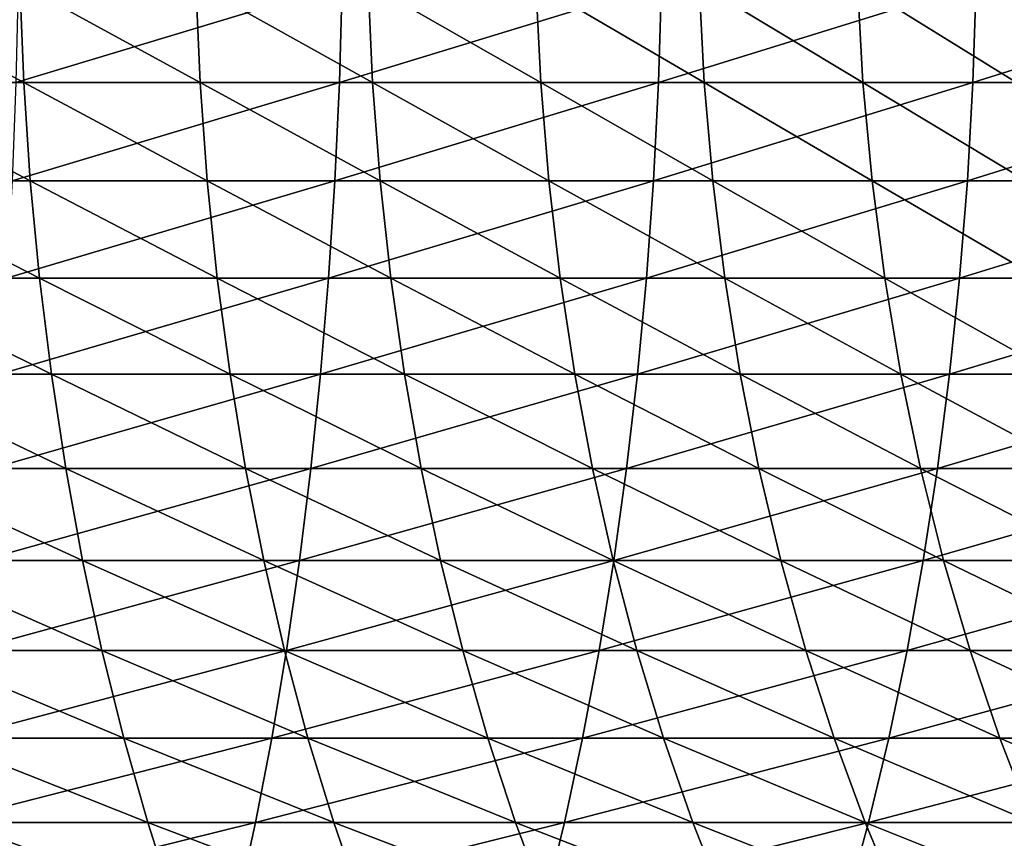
# Model space of a CAD drawing. Header units: metres. Extents: x -410 to 15, y -15 to 15.
# Tile 49 of 256: x -26.29 to -20.38, y -5.73 to -0.81. Entities that reach past the tile are written whole.
import ezdxf

# ---------------------------------------------------------------- set-up
doc = ezdxf.new("R2010")
doc.units = ezdxf.units.M
doc.layers.add('solid_508382', color=7, linetype='CONTINUOUS')

msp = doc.modelspace()

# ---------------------------------------------------------------- linework, layer by layer
at = {"layer": 'solid_508382'}
for points in [[(-27.374889, -0.595985, 129.157394), (-26.294861, -0.595985, 128.62468), (-26.270937, -1.189952, 128.670807)], [(-27.35285, -1.189952, 129.204453), (-27.374889, -0.595985, 129.157394), (-26.270937, -1.189952, 128.670807)], [(-26.317451, -1.189952, 150.479294), (-24.37587, -1.189952, 149.886353), (-24.35969, -0.595985, 149.935745)], [(-26.303282, -0.595985, 150.529282), (-26.317451, -1.189952, 150.479294), (-24.35969, -0.595985, 149.935745)], [(-26.294861, -0.595985, 128.62468), (-25.237265, -0.595985, 128.048721), (-25.211493, -1.189952, 128.093842)], [(-26.270937, -1.189952, 128.670807), (-26.294861, -0.595985, 128.62468), (-25.211493, -1.189952, 128.093842)], [(-25.237265, -0.595985, 128.048721), (-24.203827, -0.595985, 127.43045), (-24.176252, -1.189952, 127.474495)], [(-25.211493, -1.189952, 128.093842), (-25.237265, -0.595985, 128.048721), (-24.176252, -1.189952, 127.474495)], [(-24.37587, -1.189952, 149.886353), (-22.45986, -1.189952, 149.215378), (-22.441696, -0.595985, 149.264069)], [(-24.35969, -0.595985, 149.935745), (-24.37587, -1.189952, 149.886353), (-22.441696, -0.595985, 149.264069)], [(-24.203827, -0.595985, 127.43045), (-23.196245, -0.595985, 126.770889), (-23.16691, -1.189952, 126.813782)], [(-24.176252, -1.189952, 127.474495), (-24.203827, -0.595985, 127.43045), (-23.16691, -1.189952, 126.813782)], [(-23.196245, -0.595985, 126.770889), (-22.216164, -0.595985, 126.071106), (-22.18512, -1.189952, 126.112778)], [(-23.16691, -1.189952, 126.813782), (-23.196245, -0.595985, 126.770889), (-22.18512, -1.189952, 126.112778)], [(-22.45986, -1.189952, 149.215378), (-20.572557, -1.189952, 148.467438), (-20.552441, -0.595985, 148.515366)], [(-22.441696, -0.595985, 149.264069), (-22.45986, -1.189952, 149.215378), (-20.552441, -0.595985, 148.515366)], [(-22.216164, -0.595985, 126.071106), (-21.26519, -0.595985, 125.33226), (-21.232485, -1.189952, 125.372643)], [(-22.18512, -1.189952, 126.112778), (-22.216164, -0.595985, 126.071106), (-21.232485, -1.189952, 125.372643)], [(-21.26519, -0.595985, 125.33226), (-20.344879, -0.595985, 124.555557), (-20.310566, -1.189952, 124.594582)], [(-21.232485, -1.189952, 125.372643), (-21.26519, -0.595985, 125.33226), (-20.310566, -1.189952, 124.594582)], [(-20.572557, -1.189952, 148.467438), (-18.717052, -1.189952, 147.643784), (-18.695013, -0.595985, 147.690857)], [(-20.552441, -0.595985, 148.515366), (-20.572557, -1.189952, 148.467438), (-18.695013, -0.595985, 147.690857)], [(-27.35285, -1.189952, 129.204453), (-26.270937, -1.189952, 128.670807), (-26.23115, -1.779894, 128.747528)], [(-27.3162, -1.779894, 129.282715), (-27.35285, -1.189952, 129.204453), (-26.23115, -1.779894, 128.747528)], [(-26.341013, -1.779894, 150.396149), (-24.402775, -1.779894, 149.804245), (-24.37587, -1.189952, 149.886353)], [(-26.317451, -1.189952, 150.479294), (-26.341013, -1.779894, 150.396149), (-24.37587, -1.189952, 149.886353)], [(-26.270937, -1.189952, 128.670807), (-25.211493, -1.189952, 128.093842), (-25.168636, -1.779894, 128.168884)], [(-26.23115, -1.779894, 128.747528), (-26.270937, -1.189952, 128.670807), (-25.168636, -1.779894, 128.168884)], [(-25.211493, -1.189952, 128.093842), (-24.176252, -1.189952, 127.474495), (-24.130396, -1.779894, 127.547737)], [(-25.168636, -1.779894, 128.168884), (-25.211493, -1.189952, 128.093842), (-24.130396, -1.779894, 127.547737)], [(-24.402775, -1.779894, 149.804245), (-22.490065, -1.779894, 149.134415), (-22.45986, -1.189952, 149.215378)], [(-24.37587, -1.189952, 149.886353), (-24.402775, -1.779894, 149.804245), (-22.45986, -1.189952, 149.215378)], [(-24.176252, -1.189952, 127.474495), (-23.16691, -1.189952, 126.813782), (-23.11813, -1.779894, 126.885109)], [(-24.130396, -1.779894, 127.547737), (-24.176252, -1.189952, 127.474495), (-23.11813, -1.779894, 126.885109)], [(-23.16691, -1.189952, 126.813782), (-22.18512, -1.189952, 126.112778), (-22.133493, -1.779894, 126.182076)], [(-23.11813, -1.779894, 126.885109), (-23.16691, -1.189952, 126.813782), (-22.133493, -1.779894, 126.182076)], [(-22.490065, -1.779894, 149.134415), (-20.606012, -1.779894, 148.387772), (-20.572557, -1.189952, 148.467438)], [(-22.45986, -1.189952, 149.215378), (-22.490065, -1.779894, 149.134415), (-20.572557, -1.189952, 148.467438)], [(-22.18512, -1.189952, 126.112778), (-21.232485, -1.189952, 125.372643), (-21.178099, -1.779894, 125.439796)], [(-22.133493, -1.779894, 126.182076), (-22.18512, -1.189952, 126.112778), (-21.178099, -1.779894, 125.439796)], [(-21.232485, -1.189952, 125.372643), (-20.310566, -1.189952, 124.594582), (-20.253508, -1.779894, 124.659477)], [(-21.178099, -1.779894, 125.439796), (-21.232485, -1.189952, 125.372643), (-20.253508, -1.779894, 124.659477)], [(-20.606012, -1.779894, 148.387772), (-18.753702, -1.779894, 147.565536), (-18.717052, -1.189952, 147.643784)], [(-20.572557, -1.189952, 148.467438), (-20.606012, -1.779894, 148.387772), (-18.717052, -1.189952, 147.643784)], [(-27.3162, -1.779894, 129.282715), (-26.23115, -1.779894, 128.747528), (-26.17564, -2.363813, 128.854553)], [(-27.265062, -2.363813, 129.391907), (-27.3162, -1.779894, 129.282715), (-26.17564, -2.363813, 128.854553)], [(-26.373888, -2.363813, 150.280151), (-24.440315, -2.363813, 149.689667), (-24.402775, -1.779894, 149.804245)], [(-26.341013, -1.779894, 150.396149), (-26.373888, -2.363813, 150.280151), (-24.402775, -1.779894, 149.804245)], [(-26.23115, -1.779894, 128.747528), (-25.168636, -1.779894, 128.168884), (-25.108841, -2.363813, 128.273575)], [(-26.17564, -2.363813, 128.854553), (-26.23115, -1.779894, 128.747528), (-25.108841, -2.363813, 128.273575)], [(-25.168636, -1.779894, 128.168884), (-24.130396, -1.779894, 127.547737), (-24.066416, -2.363813, 127.649933)], [(-25.108841, -2.363813, 128.273575), (-25.168636, -1.779894, 128.168884), (-24.066416, -2.363813, 127.649933)], [(-24.440315, -2.363813, 149.689667), (-22.532209, -2.363813, 149.021454), (-22.490065, -1.779894, 149.134415)], [(-24.402775, -1.779894, 149.804245), (-24.440315, -2.363813, 149.689667), (-22.490065, -1.779894, 149.134415)], [(-24.130396, -1.779894, 127.547737), (-23.11813, -1.779894, 126.885109), (-23.050068, -2.363813, 126.984627)], [(-24.066416, -2.363813, 127.649933), (-24.130396, -1.779894, 127.547737), (-23.050068, -2.363813, 126.984627)], [(-23.11813, -1.779894, 126.885109), (-22.133493, -1.779894, 126.182076), (-22.06146, -2.363813, 126.278763)], [(-23.050068, -2.363813, 126.984627), (-23.11813, -1.779894, 126.885109), (-22.06146, -2.363813, 126.278763)], [(-22.532209, -2.363813, 149.021454), (-20.652691, -2.363813, 148.276596), (-20.606012, -1.779894, 148.387772)], [(-22.490065, -1.779894, 149.134415), (-22.532209, -2.363813, 149.021454), (-20.606012, -1.779894, 148.387772)], [(-22.133493, -1.779894, 126.182076), (-21.178099, -1.779894, 125.439796), (-21.102215, -2.363813, 125.533493)], [(-22.06146, -2.363813, 126.278763), (-22.133493, -1.779894, 126.182076), (-21.102215, -2.363813, 125.533493)], [(-21.178099, -1.779894, 125.439796), (-20.253508, -1.779894, 124.659477), (-20.173897, -2.363813, 124.750031)], [(-21.102215, -2.363813, 125.533493), (-21.178099, -1.779894, 125.439796), (-20.173897, -2.363813, 124.750031)], [(-20.652691, -2.363813, 148.276596), (-18.80484, -2.363813, 147.456345), (-18.753702, -1.779894, 147.565536)], [(-20.606012, -1.779894, 148.387772), (-20.652691, -2.363813, 148.276596), (-18.753702, -1.779894, 147.565536)], [(-27.265062, -2.363813, 129.391907), (-26.17564, -2.363813, 128.854553), (-26.104589, -2.939733, 128.991547)], [(-27.199614, -2.939733, 129.531647), (-27.265062, -2.363813, 129.391907), (-26.104589, -2.939733, 128.991547)], [(-26.415966, -2.939733, 150.131683), (-24.488363, -2.939733, 149.543015), (-24.440315, -2.363813, 149.689667)], [(-26.373888, -2.363813, 150.280151), (-26.415966, -2.939733, 150.131683), (-24.440315, -2.363813, 149.689667)], [(-26.17564, -2.363813, 128.854553), (-25.108841, -2.363813, 128.273575), (-25.03231, -2.939733, 128.407578)], [(-26.104589, -2.939733, 128.991547), (-26.17564, -2.363813, 128.854553), (-25.03231, -2.939733, 128.407578)], [(-25.108841, -2.363813, 128.273575), (-24.066416, -2.363813, 127.649933), (-23.984526, -2.939733, 127.780731)], [(-25.03231, -2.939733, 128.407578), (-25.108841, -2.363813, 128.273575), (-23.984526, -2.939733, 127.780731)], [(-24.488363, -2.939733, 149.543015), (-22.586149, -2.939733, 148.876862), (-22.532209, -2.363813, 149.021454)], [(-24.440315, -2.363813, 149.689667), (-24.488363, -2.939733, 149.543015), (-22.532209, -2.363813, 149.021454)], [(-24.066416, -2.363813, 127.649933), (-23.050068, -2.363813, 126.984627), (-22.962955, -2.939733, 127.112007)], [(-23.984526, -2.939733, 127.780731), (-24.066416, -2.363813, 127.649933), (-22.962955, -2.939733, 127.112007)], [(-23.050068, -2.363813, 126.984627), (-22.06146, -2.363813, 126.278763), (-21.969267, -2.939733, 126.402519)], [(-22.962955, -2.939733, 127.112007), (-23.050068, -2.363813, 126.984627), (-21.969267, -2.939733, 126.402519)], [(-22.586149, -2.939733, 148.876862), (-20.712435, -2.939733, 148.134323), (-20.652691, -2.363813, 148.276596)], [(-22.532209, -2.363813, 149.021454), (-22.586149, -2.939733, 148.876862), (-20.652691, -2.363813, 148.276596)], [(-22.06146, -2.363813, 126.278763), (-21.102215, -2.363813, 125.533493), (-21.005091, -2.939733, 125.653412)], [(-21.969267, -2.939733, 126.402519), (-22.06146, -2.363813, 126.278763), (-21.005091, -2.939733, 125.653412)], [(-21.102215, -2.363813, 125.533493), (-20.173897, -2.363813, 124.750031), (-20.072002, -2.939733, 124.865921)], [(-21.005091, -2.939733, 125.653412), (-21.102215, -2.363813, 125.533493), (-20.072002, -2.939733, 124.865921)], [(-20.712435, -2.939733, 148.134323), (-18.870289, -2.939733, 147.316589), (-18.80484, -2.363813, 147.456345)], [(-20.652691, -2.363813, 148.276596), (-20.712435, -2.939733, 148.134323), (-18.80484, -2.363813, 147.456345)], [(-27.199614, -2.939733, 129.531647), (-26.104589, -2.939733, 128.991547), (-26.018244, -3.505707, 129.15802)], [(-27.120071, -3.505707, 129.701492), (-27.199614, -2.939733, 129.531647), (-26.018244, -3.505707, 129.15802)], [(-26.467102, -3.505707, 149.951248), (-24.546757, -3.505707, 149.364792), (-24.488363, -2.939733, 149.543015)], [(-26.415966, -2.939733, 150.131683), (-26.467102, -3.505707, 149.951248), (-24.488363, -2.939733, 149.543015)], [(-26.104589, -2.939733, 128.991547), (-25.03231, -2.939733, 128.407578), (-24.939301, -3.505707, 128.570435)], [(-26.018244, -3.505707, 129.15802), (-26.104589, -2.939733, 128.991547), (-24.939301, -3.505707, 128.570435)], [(-25.03231, -2.939733, 128.407578), (-23.984526, -2.939733, 127.780731), (-23.885006, -3.505707, 127.93969)], [(-24.939301, -3.505707, 128.570435), (-25.03231, -2.939733, 128.407578), (-23.885006, -3.505707, 127.93969)], [(-24.546757, -3.505707, 149.364792), (-22.651703, -3.505707, 148.701157), (-22.586149, -2.939733, 148.876862)], [(-24.488363, -2.939733, 149.543015), (-24.546757, -3.505707, 149.364792), (-22.586149, -2.939733, 148.876862)], [(-23.984526, -2.939733, 127.780731), (-22.962955, -2.939733, 127.112007), (-22.857086, -3.505707, 127.266815)], [(-23.885006, -3.505707, 127.93969), (-23.984526, -2.939733, 127.780731), (-22.857086, -3.505707, 127.266815)], [(-22.962955, -2.939733, 127.112007), (-21.969267, -2.939733, 126.402519), (-21.857224, -3.505707, 126.55291)], [(-22.857086, -3.505707, 127.266815), (-22.962955, -2.939733, 127.112007), (-21.857224, -3.505707, 126.55291)], [(-22.651703, -3.505707, 148.701157), (-20.785044, -3.505707, 147.961395), (-20.712435, -2.939733, 148.134323)], [(-22.586149, -2.939733, 148.876862), (-22.651703, -3.505707, 148.701157), (-20.712435, -2.939733, 148.134323)], [(-21.969267, -2.939733, 126.402519), (-21.005091, -2.939733, 125.653412), (-20.887056, -3.505707, 125.799149)], [(-21.857224, -3.505707, 126.55291), (-21.969267, -2.939733, 126.402519), (-20.887056, -3.505707, 125.799149)], [(-21.005091, -2.939733, 125.653412), (-20.072002, -2.939733, 124.865921), (-19.94817, -3.505707, 125.006767)], [(-20.887056, -3.505707, 125.799149), (-21.005091, -2.939733, 125.653412), (-19.94817, -3.505707, 125.006767)], [(-20.785044, -3.505707, 147.961395), (-18.949831, -3.505707, 147.146759), (-18.870289, -2.939733, 147.316589)], [(-20.712435, -2.939733, 148.134323), (-20.785044, -3.505707, 147.961395), (-18.870289, -2.939733, 147.316589)], [(-27.120071, -3.505707, 129.701492), (-26.018244, -3.505707, 129.15802), (-25.916893, -4.059818, 129.353439)], [(-27.026707, -4.059818, 129.900848), (-27.120071, -3.505707, 129.701492), (-25.916893, -4.059818, 129.353439)], [(-26.527124, -4.059818, 149.739456), (-24.615297, -4.059818, 149.155594), (-24.546757, -3.505707, 149.364792)], [(-26.467102, -3.505707, 149.951248), (-26.527124, -4.059818, 149.739456), (-24.546757, -3.505707, 149.364792)], [(-26.018244, -3.505707, 129.15802), (-24.939301, -3.505707, 128.570435), (-24.830128, -4.059818, 128.761597)], [(-25.916893, -4.059818, 129.353439), (-26.018244, -3.505707, 129.15802), (-24.830128, -4.059818, 128.761597)], [(-24.939301, -3.505707, 128.570435), (-23.885006, -3.505707, 127.93969), (-23.76819, -4.059818, 128.126266)], [(-24.830128, -4.059818, 128.761597), (-24.939301, -3.505707, 128.570435), (-23.76819, -4.059818, 128.126266)], [(-24.615297, -4.059818, 149.155594), (-22.728649, -4.059818, 148.494904), (-22.651703, -3.505707, 148.701157)], [(-24.546757, -3.505707, 149.364792), (-24.615297, -4.059818, 149.155594), (-22.651703, -3.505707, 148.701157)], [(-23.885006, -3.505707, 127.93969), (-22.857086, -3.505707, 127.266815), (-22.732821, -4.059818, 127.448517)], [(-23.76819, -4.059818, 128.126266), (-23.885006, -3.505707, 127.93969), (-22.732821, -4.059818, 127.448517)], [(-22.857086, -3.505707, 127.266815), (-21.857224, -3.505707, 126.55291), (-21.72571, -4.059818, 126.729439)], [(-22.732821, -4.059818, 127.448517), (-22.857086, -3.505707, 127.266815), (-21.72571, -4.059818, 126.729439)], [(-22.728649, -4.059818, 148.494904), (-20.870268, -4.059818, 147.758438), (-20.785044, -3.505707, 147.961395)], [(-22.651703, -3.505707, 148.701157), (-22.728649, -4.059818, 148.494904), (-20.785044, -3.505707, 147.961395)], [(-21.857224, -3.505707, 126.55291), (-20.887056, -3.505707, 125.799149), (-20.748508, -4.059818, 125.970215)], [(-21.72571, -4.059818, 126.729439), (-21.857224, -3.505707, 126.55291), (-20.748508, -4.059818, 125.970215)], [(-20.887056, -3.505707, 125.799149), (-19.94817, -3.505707, 125.006767), (-19.802816, -4.059818, 125.172089)], [(-20.748508, -4.059818, 125.970215), (-20.887056, -3.505707, 125.799149), (-19.802816, -4.059818, 125.172089)], [(-20.870268, -4.059818, 147.758438), (-19.043196, -4.059818, 146.947403), (-18.949831, -3.505707, 147.146759)], [(-20.785044, -3.505707, 147.961395), (-20.870268, -4.059818, 147.758438), (-18.949831, -3.505707, 147.146759)], [(-27.026707, -4.059818, 129.900848), (-25.916893, -4.059818, 129.353439), (-25.800879, -4.600192, 129.577118)], [(-26.919834, -4.600192, 130.129044), (-27.026707, -4.059818, 129.900848), (-25.800879, -4.600192, 129.577118)], [(-26.595831, -4.600192, 149.497009), (-24.693752, -4.600192, 148.916153), (-24.615297, -4.059818, 149.155594)], [(-26.527124, -4.059818, 149.739456), (-26.595831, -4.600192, 149.497009), (-24.615297, -4.059818, 149.155594)], [(-25.916893, -4.059818, 129.353439), (-24.830128, -4.059818, 128.761597), (-24.70516, -4.600192, 128.980408)], [(-25.800879, -4.600192, 129.577118), (-25.916893, -4.059818, 129.353439), (-24.70516, -4.600192, 128.980408)], [(-24.830128, -4.059818, 128.761597), (-23.76819, -4.059818, 128.126266), (-23.634476, -4.600192, 128.339844)], [(-24.70516, -4.600192, 128.980408), (-24.830128, -4.059818, 128.761597), (-23.634476, -4.600192, 128.339844)], [(-24.693752, -4.600192, 148.916153), (-22.816727, -4.600192, 148.25882), (-22.728649, -4.059818, 148.494904)], [(-24.615297, -4.059818, 149.155594), (-24.693752, -4.600192, 148.916153), (-22.728649, -4.059818, 148.494904)], [(-23.76819, -4.059818, 128.126266), (-22.732821, -4.059818, 127.448517), (-22.590576, -4.600192, 127.656509)], [(-23.634476, -4.600192, 128.339844), (-23.76819, -4.059818, 128.126266), (-22.590576, -4.600192, 127.656509)], [(-22.816727, -4.600192, 148.25882), (-20.967821, -4.600192, 147.526108), (-20.870268, -4.059818, 147.758438)], [(-22.728649, -4.059818, 148.494904), (-22.816727, -4.600192, 148.25882), (-20.870268, -4.059818, 147.758438)], [(-22.732821, -4.059818, 127.448517), (-21.72571, -4.059818, 126.729439), (-21.575171, -4.600192, 126.931511)], [(-22.590576, -4.600192, 127.656509), (-22.732821, -4.059818, 127.448517), (-21.575171, -4.600192, 126.931511)], [(-21.72571, -4.059818, 126.729439), (-20.748508, -4.059818, 125.970215), (-20.589918, -4.600192, 126.166031)], [(-21.575171, -4.600192, 126.931511), (-21.72571, -4.059818, 126.729439), (-20.589918, -4.600192, 126.166031)], [(-20.967821, -4.600192, 147.526108), (-19.150068, -4.600192, 146.719208), (-19.043196, -4.059818, 146.947403)], [(-20.870268, -4.059818, 147.758438), (-20.967821, -4.600192, 147.526108), (-19.043196, -4.059818, 146.947403)], [(-20.748508, -4.059818, 125.970215), (-19.802816, -4.059818, 125.172089), (-19.636436, -4.600192, 125.361328)], [(-20.589918, -4.600192, 126.166031), (-20.748508, -4.059818, 125.970215), (-19.636436, -4.600192, 125.361328)], [(-26.919834, -4.600192, 130.129044), (-25.800879, -4.600192, 129.577118), (-25.670595, -5.125, 129.828323)], [(-26.799818, -5.125, 130.3853), (-26.919834, -4.600192, 130.129044), (-25.670595, -5.125, 129.828323)], [(-26.672989, -5.125, 149.224762), (-24.781858, -5.125, 148.647232), (-24.693752, -4.600192, 148.916153)], [(-26.595831, -4.600192, 149.497009), (-26.672989, -5.125, 149.224762), (-24.693752, -4.600192, 148.916153)], [(-25.800879, -4.600192, 129.577118), (-24.70516, -4.600192, 128.980408), (-24.564823, -5.125, 129.22612)], [(-25.670595, -5.125, 129.828323), (-25.800879, -4.600192, 129.577118), (-24.564823, -5.125, 129.22612)], [(-24.781858, -5.125, 148.647232), (-22.915636, -5.125, 147.993698), (-22.816727, -4.600192, 148.25882)], [(-24.693752, -4.600192, 148.916153), (-24.781858, -5.125, 148.647232), (-22.816727, -4.600192, 148.25882)], [(-24.70516, -4.600192, 128.980408), (-23.634476, -4.600192, 128.339844), (-23.484314, -5.125, 128.579697)], [(-24.564823, -5.125, 129.22612), (-24.70516, -4.600192, 128.980408), (-23.484314, -5.125, 128.579697)], [(-23.634476, -4.600192, 128.339844), (-22.590576, -4.600192, 127.656509), (-22.430836, -5.125, 127.890083)], [(-23.484314, -5.125, 128.579697), (-23.634476, -4.600192, 128.339844), (-22.430836, -5.125, 127.890083)], [(-22.915636, -5.125, 147.993698), (-21.077375, -5.125, 147.265198), (-20.967821, -4.600192, 147.526108)], [(-22.816727, -4.600192, 148.25882), (-22.915636, -5.125, 147.993698), (-20.967821, -4.600192, 147.526108)], [(-22.590576, -4.600192, 127.656509), (-21.575171, -4.600192, 126.931511), (-21.406113, -5.125, 127.158432)], [(-22.430836, -5.125, 127.890083), (-22.590576, -4.600192, 127.656509), (-21.406113, -5.125, 127.158432)], [(-21.575171, -4.600192, 126.931511), (-20.589918, -4.600192, 126.166031), (-20.411821, -5.125, 126.385933)], [(-21.406113, -5.125, 127.158432), (-21.575171, -4.600192, 126.931511), (-20.411821, -5.125, 126.385933)], [(-21.077375, -5.125, 147.265198), (-19.270084, -5.125, 146.462952), (-19.150068, -4.600192, 146.719208)], [(-20.967821, -4.600192, 147.526108), (-21.077375, -5.125, 147.265198), (-19.150068, -4.600192, 146.719208)], [(-20.589918, -4.600192, 126.166031), (-19.636436, -4.600192, 125.361328), (-19.449591, -5.125, 125.573845)], [(-20.411821, -5.125, 126.385933), (-20.589918, -4.600192, 126.166031), (-19.449591, -5.125, 125.573845)], [(-26.799818, -5.125, 130.3853), (-25.670595, -5.125, 129.828323), (-25.526482, -5.632467, 130.106186)], [(-26.667063, -5.632467, 130.668762), (-26.799818, -5.125, 130.3853), (-25.526482, -5.632467, 130.106186)], [(-26.758335, -5.632467, 148.923615), (-24.879316, -5.632467, 148.349792), (-24.781858, -5.125, 148.647232)], [(-26.672989, -5.125, 149.224762), (-26.758335, -5.632467, 148.923615), (-24.781858, -5.125, 148.647232)], [(-25.670595, -5.125, 129.828323), (-24.564823, -5.125, 129.22612), (-24.40959, -5.632467, 129.497925)], [(-25.526482, -5.632467, 130.106186), (-25.670595, -5.125, 129.828323), (-24.40959, -5.632467, 129.497925)], [(-24.879316, -5.632467, 148.349792), (-23.025045, -5.632467, 147.700424), (-22.915636, -5.125, 147.993698)], [(-24.781858, -5.125, 148.647232), (-24.879316, -5.632467, 148.349792), (-22.915636, -5.125, 147.993698)], [(-24.564823, -5.125, 129.22612), (-23.484314, -5.125, 128.579697), (-23.318214, -5.632467, 128.845001)], [(-24.40959, -5.632467, 129.497925), (-24.564823, -5.125, 129.22612), (-23.318214, -5.632467, 128.845001)], [(-23.484314, -5.125, 128.579697), (-22.430836, -5.125, 127.890083), (-22.254141, -5.632467, 128.148453)], [(-23.318214, -5.632467, 128.845001), (-23.484314, -5.125, 128.579697), (-22.254141, -5.632467, 128.148453)], [(-23.025045, -5.632467, 147.700424), (-21.198557, -5.632467, 146.976593), (-21.077375, -5.125, 147.265198)], [(-22.915636, -5.125, 147.993698), (-23.025045, -5.632467, 147.700424), (-21.077375, -5.125, 147.265198)], [(-22.430836, -5.125, 127.890083), (-21.406113, -5.125, 127.158432), (-21.219112, -5.632467, 127.409447)], [(-22.254141, -5.632467, 128.148453), (-22.430836, -5.125, 127.890083), (-21.219112, -5.632467, 127.409447)], [(-21.406113, -5.125, 127.158432), (-20.411821, -5.125, 126.385933), (-20.214821, -5.632467, 126.629173)], [(-21.219112, -5.632467, 127.409447), (-21.406113, -5.125, 127.158432), (-20.214821, -5.632467, 126.629173)], [(-21.198557, -5.632467, 146.976593), (-19.40284, -5.632467, 146.179489), (-19.270084, -5.125, 146.462952)], [(-21.077375, -5.125, 147.265198), (-21.198557, -5.632467, 146.976593), (-19.270084, -5.125, 146.462952)], [(-20.411821, -5.125, 126.385933), (-19.449591, -5.125, 125.573845), (-19.242912, -5.632467, 125.808922)], [(-20.214821, -5.632467, 126.629173), (-20.411821, -5.125, 126.385933), (-19.242912, -5.632467, 125.808922)], [(-26.851583, -6.120875, 148.594589), (-24.985798, -6.120875, 148.024796), (-24.879316, -5.632467, 148.349792)], [(-26.758335, -5.632467, 148.923615), (-26.851583, -6.120875, 148.594589), (-24.879316, -5.632467, 148.349792)], [(-26.667063, -5.632467, 130.668762), (-25.526482, -5.632467, 130.106186), (-25.369028, -6.120875, 130.409775)], [(-26.522017, -6.120875, 130.97847), (-26.667063, -5.632467, 130.668762), (-25.369028, -6.120875, 130.409775)], [(-25.526482, -5.632467, 130.106186), (-24.40959, -5.632467, 129.497925), (-24.239985, -6.120875, 129.794891)], [(-25.369028, -6.120875, 130.409775), (-25.526482, -5.632467, 130.106186), (-24.239985, -6.120875, 129.794891)], [(-24.985798, -6.120875, 148.024796), (-23.144585, -6.120875, 147.380005), (-23.025045, -5.632467, 147.700424)], [(-24.879316, -5.632467, 148.349792), (-24.985798, -6.120875, 148.024796), (-23.025045, -5.632467, 147.700424)], [(-24.40959, -5.632467, 129.497925), (-23.318214, -5.632467, 128.845001), (-23.136738, -6.120875, 129.134857)], [(-24.239985, -6.120875, 129.794891), (-24.40959, -5.632467, 129.497925), (-23.136738, -6.120875, 129.134857)], [(-23.318214, -5.632467, 128.845001), (-22.254141, -5.632467, 128.148453), (-22.061089, -6.120875, 128.43074)], [(-23.136738, -6.120875, 129.134857), (-23.318214, -5.632467, 128.845001), (-22.061089, -6.120875, 128.43074)], [(-23.144585, -6.120875, 147.380005), (-21.330957, -6.120875, 146.661285), (-21.198557, -5.632467, 146.976593)], [(-23.025045, -5.632467, 147.700424), (-23.144585, -6.120875, 147.380005), (-21.198557, -5.632467, 146.976593)], [(-22.254141, -5.632467, 128.148453), (-21.219112, -5.632467, 127.409447), (-21.014799, -6.120875, 127.683693)], [(-22.061089, -6.120875, 128.43074), (-22.254141, -5.632467, 128.148453), (-21.014799, -6.120875, 127.683693)], [(-21.330957, -6.120875, 146.661285), (-19.547886, -6.120875, 145.869781), (-19.40284, -5.632467, 146.179489)], [(-21.198557, -5.632467, 146.976593), (-21.330957, -6.120875, 146.661285), (-19.40284, -5.632467, 146.179489)], [(-21.219112, -5.632467, 127.409447), (-20.214821, -5.632467, 126.629173), (-19.999582, -6.120875, 126.894936)], [(-21.014799, -6.120875, 127.683693), (-21.219112, -5.632467, 127.409447), (-19.999582, -6.120875, 126.894936)]]:
    msp.add_3dface(points, dxfattribs=at)

doc.saveas('drawing.dxf')
